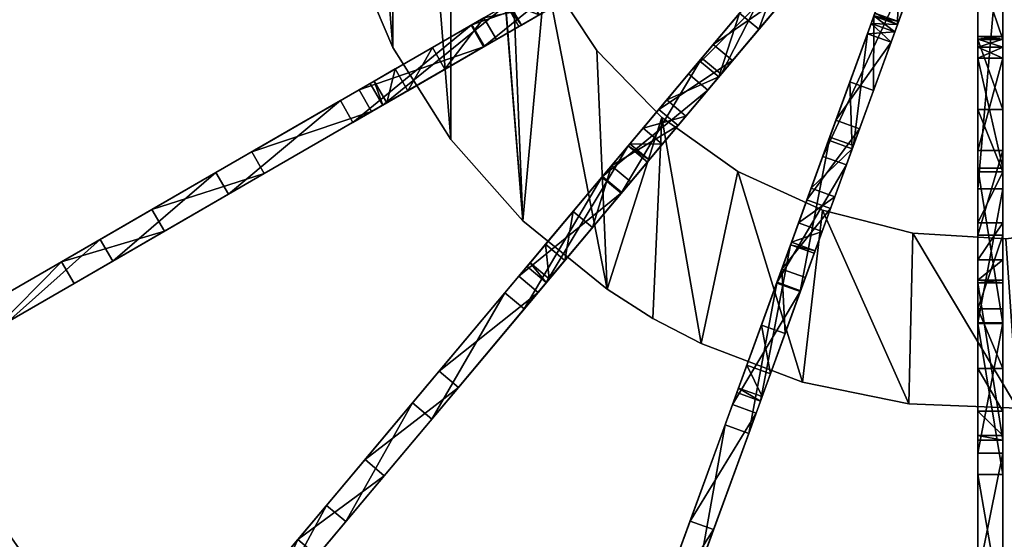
# Model space of a CAD drawing. Header units: millimetres. Extents: x 0 to 474, y 0 to 475.
# Tile 3 of 27: x 82 to 239, y 110 to 193. Entities that reach past the tile are written whole.
import ezdxf

# ---------------------------------------------------------------- set-up
doc = ezdxf.new("R2010")
doc.units = ezdxf.units.MM
doc.header["$LTSCALE"] = 25.4
doc.layers.get('0').update_dxf_attribs({"true_color": 0xff5454})

# ---------------------------------------------------------------- blocks, each defined once
blk = doc.blocks.new('Grupuj#24')
at = {"color": 45, "true_color": 0xa78166}
mesh = blk.add_polyface(dxfattribs=at)
corners = [(0, 211.79, 252.01), (4, 211.79, 197.96), (0, 211.79, 197.96), (4, 211.79, 252.01)]
mesh.append_faces([[corners[k] for k in face] for face in [(0, 1, 2), (1, 0, 3)]], dxfattribs={"vtx0": -1, "color": 45})
mesh = blk.add_polyface(dxfattribs=at)
corners = [(4, 211.79, 197.96), (0, 165.7, 194.97), (0, 211.79, 197.96), (4, 165.7, 194.97)]
mesh.append_faces([[corners[k] for k in face] for face in [(0, 1, 2), (1, 0, 3)]], dxfattribs={"vtx0": -1, "color": 45})
mesh = blk.add_polyface(dxfattribs=at)
corners = [(4, 201.21, 252.01), (0, 211.79, 252.01), (0, 201.21, 252.01), (4, 211.79, 252.01)]
mesh.append_faces([[corners[k] for k in face] for face in [(0, 1, 2), (1, 0, 3)]], dxfattribs={"vtx0": -1, "color": 45})
at = {"color": 33, "true_color": 0xbba381}
mesh = blk.add_polyface(dxfattribs=at)
corners = [(0, 150.72, 309.64), (0, 125.66, 304.57), (0, 125.66, 309.64), (0, 126.41, 289.34), (0, 130.27, 274.59), (0, 137.1, 260.96), (0, 146.59, 249.02), (0, 150.72, 304.57), (0, 151.16, 292.83), (0, 158.33, 239.3), (0, 154.41, 281.55), (0, 160.28, 271.37), (0, 171.83, 232.21), (0, 168.42, 262.9), (0, 178.35, 256.63), (0, 186.5, 228.05), (0, 189.49, 252.93), (0, 188.25, 227.58), (0, 189.53, 226.3), (0, 201.21, 252.01), (0, 190, 224.56), (0, 14.19, 109.84), (0, 21.23, 58.47), (0, 20.11, 36.95), (0, 25.47, 132.13), (0, 25.31, 79.61), (0, 32.28, 100), (0, 39.71, 152.65), (0, 41.99, 119.23), (0, 56.65, 171.01), (0, 54.26, 136.93), (0, 68.85, 152.77), (0, 75.96, 186.86), (0, 85.49, 166.45), (0, 97.26, 199.9), (0, 103.86, 177.69), (0, 120.17, 209.87), (0, 123.61, 186.3), (0, 144.22, 216.59), (0, 144.36, 192.1), (0, 168.98, 219.92), (0, 165.7, 194.97), (0, 211.79, 197.96), (0, 186.5, 221.06), (0, 188.25, 221.53), (0, 189.53, 222.81), (0, 211.79, 252.01), (0, 1.33, 61.69), (0, 0), (0, 0, 36.75), (0, 20.11), (0, 6.09, 86.21)]
mesh.append_faces([[corners[k] for k in face] for face in [(0, 1, 2), (42, 19, 46), (47, 48, 49)]], dxfattribs={"vtx0": -1, "color": 33})
mesh.append_faces([[corners[k] for k in face] for face in [(1, 0, 3), (3, 0, 4), (4, 0, 5), (5, 0, 6), (6, 8, 9), (9, 11, 12), (12, 14, 15), (15, 16, 17), (17, 16, 18), (18, 19, 20), (22, 24, 25), (25, 24, 26), (26, 27, 28), (28, 29, 30), (30, 29, 31), (31, 32, 33), (33, 34, 35), (35, 36, 37), (37, 38, 39), (39, 40, 41), (41, 40, 42), (48, 47, 50), (50, 21, 23)]], dxfattribs={"vtx0": -1, "vtx1": -1, "color": 33})
mesh.append_faces([[corners[k] for k in face] for face in [(42, 20, 19)]], dxfattribs={"vtx0": -1, "vtx1": -1, "vtx2": -1, "color": 33})
mesh.append_faces([[corners[k] for k in face] for face in [(6, 0, 7), (6, 7, 8), (9, 8, 10), (9, 10, 11), (12, 11, 13), (12, 13, 14), (15, 14, 16), (18, 16, 19), (21, 22, 23), (22, 21, 24), (26, 24, 27), (28, 27, 29), (31, 29, 32), (33, 32, 34), (35, 34, 36), (37, 36, 38), (39, 38, 40), (42, 40, 43), (42, 43, 44), (42, 44, 45), (42, 45, 20), (50, 47, 51), (50, 51, 21)]], dxfattribs={"vtx0": -1, "vtx2": -1, "color": 33})
mesh = blk.add_polyface(dxfattribs=at)
corners = [(4, 20.11), (4, 0, 36.75), (4, 0), (4, 1.33, 61.69), (4, 6.09, 86.21), (4, 14.19, 109.84), (4, 20.11, 36.95), (4, 21.23, 58.47), (4, 25.47, 132.13), (4, 25.31, 79.61), (4, 32.28, 100), (4, 39.71, 152.65), (4, 41.99, 119.23), (4, 56.65, 171.01), (4, 54.26, 136.93), (4, 68.85, 152.77), (4, 75.96, 186.86), (4, 85.49, 166.45), (4, 97.26, 199.9), (4, 103.86, 177.69), (4, 120.17, 209.87), (4, 123.61, 186.3), (4, 144.22, 216.59), (4, 144.36, 192.1), (4, 168.98, 219.92), (4, 165.7, 194.97), (4, 211.79, 197.96), (4, 186.5, 221.06), (4, 188.25, 221.53), (4, 189.53, 222.81), (4, 190, 224.56), (4, 201.21, 252.01), (4, 211.79, 252.01), (4, 146.59, 249.02), (4, 151.16, 292.83), (4, 150.72, 304.57), (4, 158.33, 239.3), (4, 154.41, 281.55), (4, 160.28, 271.37), (4, 171.83, 232.21), (4, 168.42, 262.9), (4, 178.35, 256.63), (4, 186.5, 228.05), (4, 189.49, 252.93), (4, 188.25, 227.58), (4, 189.53, 226.3), (4, 126.41, 289.34), (4, 125.66, 309.64), (4, 125.66, 304.57), (4, 150.72, 309.64), (4, 130.27, 274.59), (4, 137.1, 260.96)]
mesh.append_faces([[corners[k] for k in face] for face in [(0, 1, 2), (31, 26, 32), (46, 47, 48)]], dxfattribs={"vtx0": -1, "color": 33})
mesh.append_faces([[corners[k] for k in face] for face in [(1, 0, 3), (3, 0, 4), (4, 0, 5), (5, 7, 8), (8, 10, 11), (11, 12, 13), (13, 15, 16), (16, 17, 18), (18, 19, 20), (20, 21, 22), (22, 23, 24), (24, 26, 27), (27, 26, 28), (28, 26, 29), (29, 26, 30), (34, 36, 37), (37, 36, 38), (38, 39, 40), (40, 39, 41), (41, 42, 43), (43, 45, 31), (47, 46, 49), (49, 33, 35)]], dxfattribs={"vtx0": -1, "vtx1": -1, "color": 33})
mesh.append_faces([[corners[k] for k in face] for face in [(30, 26, 31)]], dxfattribs={"vtx0": -1, "vtx1": -1, "vtx2": -1, "color": 33})
mesh.append_faces([[corners[k] for k in face] for face in [(5, 0, 6), (5, 6, 7), (8, 7, 9), (8, 9, 10), (11, 10, 12), (13, 12, 14), (13, 14, 15), (16, 15, 17), (18, 17, 19), (20, 19, 21), (22, 21, 23), (24, 23, 25), (24, 25, 26), (33, 34, 35), (34, 33, 36), (38, 36, 39), (41, 39, 42), (43, 42, 44), (43, 44, 45), (31, 45, 30), (49, 46, 50), (49, 50, 51), (49, 51, 33)]], dxfattribs={"vtx0": -1, "vtx2": -1, "color": 33})
at = {"color": 45, "true_color": 0xa78166}
mesh = blk.add_polyface(dxfattribs=at)
corners = [(4, 189.49, 252.93), (0, 201.21, 252.01), (0, 189.49, 252.93), (4, 201.21, 252.01)]
mesh.append_faces([[corners[k] for k in face] for face in [(0, 1, 2), (1, 0, 3)]], dxfattribs={"vtx0": -1, "color": 45})
mesh = blk.add_polyface(dxfattribs=at)
corners = [(4, 190, 224.56), (0, 189.53, 222.81), (4, 189.53, 222.81), (0, 190, 224.56)]
mesh.append_faces([[corners[k] for k in face] for face in [(0, 1, 2), (1, 0, 3)]], dxfattribs={"vtx0": -1, "color": 45})
mesh = blk.add_polyface(dxfattribs=at)
corners = [(4, 189.53, 226.3), (0, 190, 224.56), (4, 190, 224.56), (0, 189.53, 226.3)]
mesh.append_faces([[corners[k] for k in face] for face in [(0, 1, 2), (1, 0, 3)]], dxfattribs={"vtx0": -1, "color": 45})
mesh = blk.add_polyface(dxfattribs=at)
corners = [(4, 189.53, 222.81), (0, 188.25, 221.53), (4, 188.25, 221.53), (0, 189.53, 222.81)]
mesh.append_faces([[corners[k] for k in face] for face in [(0, 1, 2), (1, 0, 3)]], dxfattribs={"vtx0": -1, "color": 45})
mesh = blk.add_polyface(dxfattribs=at)
corners = [(4, 188.25, 227.58), (0, 189.53, 226.3), (4, 189.53, 226.3), (0, 188.25, 227.58)]
mesh.append_faces([[corners[k] for k in face] for face in [(0, 1, 2), (1, 0, 3)]], dxfattribs={"vtx0": -1, "color": 45})
mesh = blk.add_polyface(dxfattribs=at)
corners = [(4, 178.35, 256.63), (0, 189.49, 252.93), (0, 178.35, 256.63), (4, 189.49, 252.93)]
mesh.append_faces([[corners[k] for k in face] for face in [(0, 1, 2), (1, 0, 3)]], dxfattribs={"vtx0": -1, "color": 45})
mesh = blk.add_polyface(dxfattribs=at)
corners = [(4, 188.25, 227.58), (0, 186.5, 228.05), (0, 188.25, 227.58), (4, 186.5, 228.05)]
mesh.append_faces([[corners[k] for k in face] for face in [(0, 1, 2), (1, 0, 3)]], dxfattribs={"vtx0": -1, "color": 45})
mesh = blk.add_polyface(dxfattribs=at)
corners = [(4, 186.5, 221.06), (0, 188.25, 221.53), (0, 186.5, 221.06), (4, 188.25, 221.53)]
mesh.append_faces([[corners[k] for k in face] for face in [(0, 1, 2), (1, 0, 3)]], dxfattribs={"vtx0": -1, "color": 45})
mesh = blk.add_polyface(dxfattribs=at)
corners = [(4, 186.5, 228.05), (0, 171.83, 232.21), (0, 186.5, 228.05), (4, 171.83, 232.21)]
mesh.append_faces([[corners[k] for k in face] for face in [(0, 1, 2), (1, 0, 3)]], dxfattribs={"vtx0": -1, "color": 45})
mesh = blk.add_polyface(dxfattribs=at)
corners = [(4, 168.98, 219.92), (0, 186.5, 221.06), (0, 168.98, 219.92), (4, 186.5, 221.06)]
mesh.append_faces([[corners[k] for k in face] for face in [(0, 1, 2), (1, 0, 3)]], dxfattribs={"vtx0": -1, "color": 45})
mesh = blk.add_polyface(dxfattribs=at)
corners = [(4, 168.42, 262.9), (0, 178.35, 256.63), (0, 168.42, 262.9), (4, 178.35, 256.63)]
mesh.append_faces([[corners[k] for k in face] for face in [(0, 1, 2), (1, 0, 3)]], dxfattribs={"vtx0": -1, "color": 45})
mesh = blk.add_polyface(dxfattribs=at)
corners = [(4, 171.83, 232.21), (0, 158.33, 239.3), (0, 171.83, 232.21), (4, 158.33, 239.3)]
mesh.append_faces([[corners[k] for k in face] for face in [(0, 1, 2), (1, 0, 3)]], dxfattribs={"vtx0": -1, "color": 45})
mesh = blk.add_polyface(dxfattribs=at)
corners = [(4, 144.22, 216.59), (0, 168.98, 219.92), (0, 144.22, 216.59), (4, 168.98, 219.92)]
mesh.append_faces([[corners[k] for k in face] for face in [(0, 1, 2), (1, 0, 3)]], dxfattribs={"vtx0": -1, "color": 45})
mesh = blk.add_polyface(dxfattribs=at)
corners = [(0, 160.28, 271.37), (4, 168.42, 262.9), (0, 168.42, 262.9), (4, 160.28, 271.37)]
mesh.append_faces([[corners[k] for k in face] for face in [(0, 1, 2), (1, 0, 3)]], dxfattribs={"vtx0": -1, "color": 45})
mesh = blk.add_polyface(dxfattribs=at)
corners = [(4, 165.7, 194.97), (0, 144.36, 192.1), (0, 165.7, 194.97), (4, 144.36, 192.1)]
mesh.append_faces([[corners[k] for k in face] for face in [(0, 1, 2), (1, 0, 3)]], dxfattribs={"vtx0": -1, "color": 45})
mesh = blk.add_polyface(dxfattribs=at)
corners = [(0, 154.41, 281.55), (4, 160.28, 271.37), (0, 160.28, 271.37), (4, 154.41, 281.55)]
mesh.append_faces([[corners[k] for k in face] for face in [(0, 1, 2), (1, 0, 3)]], dxfattribs={"vtx0": -1, "color": 45})
mesh = blk.add_polyface(dxfattribs=at)
corners = [(4, 158.33, 239.3), (0, 146.59, 249.02), (0, 158.33, 239.3), (4, 146.59, 249.02)]
mesh.append_faces([[corners[k] for k in face] for face in [(0, 1, 2), (1, 0, 3)]], dxfattribs={"vtx0": -1, "color": 45})
mesh = blk.add_polyface(dxfattribs=at)
corners = [(0, 151.16, 292.83), (4, 154.41, 281.55), (0, 154.41, 281.55), (4, 151.16, 292.83)]
mesh.append_faces([[corners[k] for k in face] for face in [(0, 1, 2), (1, 0, 3)]], dxfattribs={"vtx0": -1, "color": 45})
mesh = blk.add_polyface(dxfattribs=at)
corners = [(0, 150.72, 304.57), (4, 151.16, 292.83), (0, 151.16, 292.83), (4, 150.72, 304.57)]
mesh.append_faces([[corners[k] for k in face] for face in [(0, 1, 2), (1, 0, 3)]], dxfattribs={"vtx0": -1, "color": 45})
mesh = blk.add_polyface(dxfattribs=at)
corners = [(0, 150.72, 309.64), (4, 150.72, 304.57), (0, 150.72, 304.57), (4, 150.72, 309.64)]
mesh.append_faces([[corners[k] for k in face] for face in [(0, 1, 2), (1, 0, 3)]], dxfattribs={"vtx0": -1, "color": 45})
mesh = blk.add_polyface(dxfattribs=at)
corners = [(4, 125.66, 309.64), (0, 150.72, 309.64), (0, 125.66, 309.64), (4, 150.72, 309.64)]
mesh.append_faces([[corners[k] for k in face] for face in [(0, 1, 2), (1, 0, 3)]], dxfattribs={"vtx0": -1, "color": 45})
mesh = blk.add_polyface(dxfattribs=at)
corners = [(4, 137.1, 260.96), (0, 146.59, 249.02), (4, 146.59, 249.02), (0, 137.1, 260.96)]
mesh.append_faces([[corners[k] for k in face] for face in [(0, 1, 2), (1, 0, 3)]], dxfattribs={"vtx0": -1, "color": 45})
mesh = blk.add_polyface(dxfattribs=at)
corners = [(4, 144.36, 192.1), (0, 123.61, 186.3), (0, 144.36, 192.1), (4, 123.61, 186.3)]
mesh.append_faces([[corners[k] for k in face] for face in [(0, 1, 2), (1, 0, 3)]], dxfattribs={"vtx0": -1, "color": 45})
mesh = blk.add_polyface(dxfattribs=at)
corners = [(4, 120.17, 209.87), (0, 144.22, 216.59), (0, 120.17, 209.87), (4, 144.22, 216.59)]
mesh.append_faces([[corners[k] for k in face] for face in [(0, 1, 2), (1, 0, 3)]], dxfattribs={"vtx0": -1, "color": 45})
mesh = blk.add_polyface(dxfattribs=at)
corners = [(4, 130.27, 274.59), (0, 137.1, 260.96), (4, 137.1, 260.96), (0, 130.27, 274.59)]
mesh.append_faces([[corners[k] for k in face] for face in [(0, 1, 2), (1, 0, 3)]], dxfattribs={"vtx0": -1, "color": 45})
mesh = blk.add_polyface(dxfattribs=at)
corners = [(4, 126.41, 289.34), (0, 130.27, 274.59), (4, 130.27, 274.59), (0, 126.41, 289.34)]
mesh.append_faces([[corners[k] for k in face] for face in [(0, 1, 2), (1, 0, 3)]], dxfattribs={"vtx0": -1, "color": 45})
mesh = blk.add_polyface(dxfattribs=at)
corners = [(4, 125.66, 304.57), (0, 126.41, 289.34), (4, 126.41, 289.34), (0, 125.66, 304.57)]
mesh.append_faces([[corners[k] for k in face] for face in [(0, 1, 2), (1, 0, 3)]], dxfattribs={"vtx0": -1, "color": 45})
mesh = blk.add_polyface(dxfattribs=at)
corners = [(4, 125.66, 309.64), (0, 125.66, 304.57), (4, 125.66, 304.57), (0, 125.66, 309.64)]
mesh.append_faces([[corners[k] for k in face] for face in [(0, 1, 2), (1, 0, 3)]], dxfattribs={"vtx0": -1, "color": 45})
mesh = blk.add_polyface(dxfattribs=at)
corners = [(4, 123.61, 186.3), (0, 103.86, 177.69), (0, 123.61, 186.3), (4, 103.86, 177.69)]
mesh.append_faces([[corners[k] for k in face] for face in [(0, 1, 2), (1, 0, 3)]], dxfattribs={"vtx0": -1, "color": 45})
mesh = blk.add_polyface(dxfattribs=at)
corners = [(4, 97.26, 199.9), (0, 120.17, 209.87), (0, 97.26, 199.9), (4, 120.17, 209.87)]
mesh.append_faces([[corners[k] for k in face] for face in [(0, 1, 2), (1, 0, 3)]], dxfattribs={"vtx0": -1, "color": 45})
mesh = blk.add_polyface(dxfattribs=at)
corners = [(4, 103.86, 177.69), (0, 85.49, 166.45), (0, 103.86, 177.69), (4, 85.49, 166.45)]
mesh.append_faces([[corners[k] for k in face] for face in [(0, 1, 2), (1, 0, 3)]], dxfattribs={"vtx0": -1, "color": 45})
mesh = blk.add_polyface(dxfattribs=at)
corners = [(4, 75.96, 186.86), (0, 97.26, 199.9), (0, 75.96, 186.86), (4, 97.26, 199.9)]
mesh.append_faces([[corners[k] for k in face] for face in [(0, 1, 2), (1, 0, 3)]], dxfattribs={"vtx0": -1, "color": 45})
mesh = blk.add_polyface(dxfattribs=at)
corners = [(4, 85.49, 166.45), (0, 68.85, 152.77), (0, 85.49, 166.45), (4, 68.85, 152.77)]
mesh.append_faces([[corners[k] for k in face] for face in [(0, 1, 2), (1, 0, 3)]], dxfattribs={"vtx0": -1, "color": 45})
mesh = blk.add_polyface(dxfattribs=at)
corners = [(4, 56.65, 171.01), (0, 75.96, 186.86), (0, 56.65, 171.01), (4, 75.96, 186.86)]
mesh.append_faces([[corners[k] for k in face] for face in [(0, 1, 2), (1, 0, 3)]], dxfattribs={"vtx0": -1, "color": 45})
mesh = blk.add_polyface(dxfattribs=at)
corners = [(0, 68.85, 152.77), (4, 54.26, 136.93), (0, 54.26, 136.93), (4, 68.85, 152.77)]
mesh.append_faces([[corners[k] for k in face] for face in [(0, 1, 2), (1, 0, 3)]], dxfattribs={"vtx0": -1, "color": 45})
mesh = blk.add_polyface(dxfattribs=at)
corners = [(4, 56.65, 171.01), (0, 39.71, 152.65), (4, 39.71, 152.65), (0, 56.65, 171.01)]
mesh.append_faces([[corners[k] for k in face] for face in [(0, 1, 2), (1, 0, 3)]], dxfattribs={"vtx0": -1, "color": 45})
mesh = blk.add_polyface(dxfattribs=at)
corners = [(0, 54.26, 136.93), (4, 41.99, 119.23), (0, 41.99, 119.23), (4, 54.26, 136.93)]
mesh.append_faces([[corners[k] for k in face] for face in [(0, 1, 2), (1, 0, 3)]], dxfattribs={"vtx0": -1, "color": 45})
mesh = blk.add_polyface(dxfattribs=at)
corners = [(0, 41.99, 119.23), (4, 32.28, 100), (0, 32.28, 100), (4, 41.99, 119.23)]
mesh.append_faces([[corners[k] for k in face] for face in [(0, 1, 2), (1, 0, 3)]], dxfattribs={"vtx0": -1, "color": 45})
mesh = blk.add_polyface(dxfattribs=at)
corners = [(4, 39.71, 152.65), (0, 25.47, 132.13), (4, 25.47, 132.13), (0, 39.71, 152.65)]
mesh.append_faces([[corners[k] for k in face] for face in [(0, 1, 2), (1, 0, 3)]], dxfattribs={"vtx0": -1, "color": 45})
mesh = blk.add_polyface(dxfattribs=at)
corners = [(0, 32.28, 100), (4, 25.31, 79.61), (0, 25.31, 79.61), (4, 32.28, 100)]
mesh.append_faces([[corners[k] for k in face] for face in [(0, 1, 2), (1, 0, 3)]], dxfattribs={"vtx0": -1, "color": 45})
mesh = blk.add_polyface(dxfattribs=at)
corners = [(4, 25.47, 132.13), (0, 14.19, 109.84), (4, 14.19, 109.84), (0, 25.47, 132.13)]
mesh.append_faces([[corners[k] for k in face] for face in [(0, 1, 2), (1, 0, 3)]], dxfattribs={"vtx0": -1, "color": 45})
mesh = blk.add_polyface(dxfattribs=at)
corners = [(0, 25.31, 79.61), (4, 21.23, 58.47), (0, 21.23, 58.47), (4, 25.31, 79.61)]
mesh.append_faces([[corners[k] for k in face] for face in [(0, 1, 2), (1, 0, 3)]], dxfattribs={"vtx0": -1, "color": 45})
mesh = blk.add_polyface(dxfattribs=at)
corners = [(0, 21.23, 58.47), (4, 20.11, 36.95), (0, 20.11, 36.95), (4, 21.23, 58.47)]
mesh.append_faces([[corners[k] for k in face] for face in [(0, 1, 2), (1, 0, 3)]], dxfattribs={"vtx0": -1, "color": 45})
mesh = blk.add_polyface(dxfattribs=at)
corners = [(0, 20.11, 36.95), (4, 20.11), (0, 20.11), (4, 20.11, 36.95)]
mesh.append_faces([[corners[k] for k in face] for face in [(0, 1, 2), (1, 0, 3)]], dxfattribs={"vtx0": -1, "color": 45})
mesh = blk.add_polyface(dxfattribs=at)
corners = [(4, 20.11), (0, 0), (0, 20.11), (4, 0)]
mesh.append_faces([[corners[k] for k in face] for face in [(0, 1, 2), (1, 0, 3)]], dxfattribs={"vtx0": -1, "color": 45})
mesh = blk.add_polyface(dxfattribs=at)
corners = [(4, 14.19, 109.84), (0, 6.09, 86.21), (4, 6.09, 86.21), (0, 14.19, 109.84)]
mesh.append_faces([[corners[k] for k in face] for face in [(0, 1, 2), (1, 0, 3)]], dxfattribs={"vtx0": -1, "color": 45})
mesh = blk.add_polyface(dxfattribs=at)
corners = [(4, 6.09, 86.21), (0, 1.33, 61.69), (4, 1.33, 61.69), (0, 6.09, 86.21)]
mesh.append_faces([[corners[k] for k in face] for face in [(0, 1, 2), (1, 0, 3)]], dxfattribs={"vtx0": -1, "color": 45})
mesh = blk.add_polyface(dxfattribs=at)
corners = [(4, 1.33, 61.69), (0, 0, 36.75), (4, 0, 36.75), (0, 1.33, 61.69)]
mesh.append_faces([[corners[k] for k in face] for face in [(0, 1, 2), (1, 0, 3)]], dxfattribs={"vtx0": -1, "color": 45})
mesh = blk.add_polyface(dxfattribs=at)
corners = [(4, 0, 36.75), (0, 0), (4, 0), (0, 0, 36.75)]
mesh.append_faces([[corners[k] for k in face] for face in [(0, 1, 2), (1, 0, 3)]], dxfattribs={"vtx0": -1, "color": 45})
blk = doc.blocks.new('KYMI-C-10575-10572.STL')
at = {"color": 0}
for p, rotation in [((-205.59, -118.49, 14.43), 300.0000000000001), ((-152.55, -181.08, 14.43), 320), ((-81.32, -222.99, 14.43), 340)]:
    blk.add_blockref('Grupuj#24', p, dxfattribs=dict(at, rotation=rotation))
blk.add_blockref('Grupuj#24', (0.04, -238.16, 14.43), dxfattribs=at)
at = {"color": 33, "true_color": 0xbba381}
mesh = blk.add_polyface(dxfattribs=at)
corners = [(-233.59, 25.41, 20.36), (-229.51, -50.52, 20.36), (-234.62, -12.72, 20.36), (-226.47, 62.88, 20.36), (-218.41, -87.01, 20.36), (-213.42, 98.72, 20.36), (-201.6, -121.24, 20.36), (-199.96, 0, 20.36), (-194.8, 132, 20.36), (-196.89, 35.08, 20.36), (-187.78, 69.09, 20.36), (-171.07, 161.87, 20.36), (-172.9, 101, 20.36), (-152.7, 129.84, 20.36), (-142.86, 187.54, 20.36), (-127.8, 154.74, 20.36), (-110.9, 208.36, 20.36), (-98.96, 174.94, 20.36), (-76.02, 223.78, 20.36), (-67.05, 189.82, 20.36), (-39.11, 233.4, 20.36), (-33.03, 198.93, 20.36), (-1.14, 236.98, 20.36), (2.04, 202, 20.36), (36.92, 234.42, 20.36), (37.12, 198.93, 20.36), (74.07, 225.79, 20.36), (71.13, 189.82, 20.36), (103.04, 174.94, 20.36), (109.35, 211.31, 20.36), (131.89, 154.74, 20.36), (141.86, 191.36, 20.36), (156.78, 129.84, 20.36), (170.75, 166.46, 20.36), (176.98, 101, 20.36), (195.26, 137.24, 20.36), (191.86, 69.09, 20.36), (200.97, 35.08, 20.36), (214.78, 104.47, 20.36), (204.04, 0, 20.36), (208.86, -115.73, 20.36), (224.75, -81.06, 20.36), (228.78, 68.99, 20.36), (234.87, -44.28, 20.36), (236.91, 31.72, 20.36), (238.96, -6.36, 20.36), (-196.89, -35.08, 20.36), (-179.51, -152.34, 20.36), (-187.78, -69.09, 20.36), (-172.9, -101, 20.36), (-152.72, -179.49, 20.36), (-152.7, -129.84, 20.36), (-121.93, -201.99, 20.36), (-127.8, -154.74, 20.36), (-98.96, -174.94, 20.36), (-87.92, -219.26, 20.36), (-67.05, -189.82, 20.36), (-51.58, -230.85, 20.36), (-33.03, -198.93, 20.36), (-13.86, -236.47, 20.36), (2.04, -202, 20.36), (24.28, -235.95, 20.36), (37.12, -198.93, 20.36), (43.2, -233.4, 20.36), (71.13, -189.82, 20.36), (61.84, -229.33, 20.36), (97.86, -216.77, 20.36), (103.04, -174.94, 20.36), (131.39, -198.59, 20.36), (131.89, -154.74, 20.36), (161.57, -175.27, 20.36), (156.78, -129.84, 20.36), (176.98, -101, 20.36), (187.62, -147.41, 20.36), (191.86, -69.09, 20.36), (200.97, -35.08, 20.36)]
mesh.append_faces([[corners[k] for k in face] for face in [(0, 1, 2), (43, 44, 45)]], dxfattribs={"vtx0": -1, "color": 33})
mesh.append_faces([[corners[k] for k in face] for face in [(1, 3, 4), (4, 5, 6), (7, 8, 9), (9, 8, 10), (10, 11, 12), (12, 11, 13), (13, 14, 15), (15, 16, 17), (17, 18, 19), (19, 20, 21), (21, 22, 23), (23, 24, 25), (25, 26, 27), (27, 26, 28), (28, 29, 30), (30, 31, 32), (32, 33, 34), (34, 35, 36), (36, 35, 37), (37, 38, 39), (40, 38, 41), (41, 42, 43), (6, 46, 47), (46, 6, 7), (47, 49, 50), (50, 51, 52), (52, 54, 55), (55, 56, 57), (57, 58, 59), (59, 60, 61), (61, 62, 63), (63, 64, 65), (65, 64, 66), (66, 67, 68), (68, 69, 70), (70, 72, 73), (73, 74, 40)]], dxfattribs={"vtx0": -1, "vtx1": -1, "color": 33})
mesh.append_faces([[corners[k] for k in face] for face in [(6, 5, 7), (39, 38, 40)]], dxfattribs={"vtx0": -1, "vtx1": -1, "vtx2": -1, "color": 33})
mesh.append_faces([[corners[k] for k in face] for face in [(1, 0, 3), (4, 3, 5), (7, 5, 8), (10, 8, 11), (13, 11, 14), (15, 14, 16), (17, 16, 18), (19, 18, 20), (21, 20, 22), (23, 22, 24), (25, 24, 26), (28, 26, 29), (30, 29, 31), (32, 31, 33), (34, 33, 35), (37, 35, 38), (41, 38, 42), (43, 42, 44), (47, 46, 48), (47, 48, 49), (50, 49, 51), (52, 51, 53), (52, 53, 54), (55, 54, 56), (57, 56, 58), (59, 58, 60), (61, 60, 62), (63, 62, 64), (66, 64, 67), (68, 67, 69), (70, 69, 71), (70, 71, 72), (73, 72, 74), (40, 74, 75), (40, 75, 39)]], dxfattribs={"vtx0": -1, "vtx2": -1, "color": 33})
mesh = blk.add_polyface(dxfattribs=at)
corners = [(-201.6, -121.24, 24.36), (-196.89, -35.08, 24.36), (-199.96, 0, 24.36), (-179.51, -152.34, 24.36), (-187.78, -69.09, 24.36), (-172.9, -101, 24.36), (-152.72, -179.49, 24.36), (-152.7, -129.84, 24.36), (-121.93, -201.99, 24.36), (-127.8, -154.74, 24.36), (-98.96, -174.94, 24.36), (-87.92, -219.26, 24.36), (-67.05, -189.82, 24.36), (-51.58, -230.85, 24.36), (-33.03, -198.93, 24.36), (-13.86, -236.47, 24.36), (2.04, -202, 24.36), (24.28, -235.95, 24.36), (37.12, -198.93, 24.36), (43.2, -233.4, 24.36), (71.13, -189.82, 24.36), (61.84, -229.33, 24.36), (97.86, -216.77, 24.36), (103.04, -174.94, 24.36), (131.39, -198.59, 24.36), (131.89, -154.74, 24.36), (161.57, -175.27, 24.36), (156.78, -129.84, 24.36), (176.98, -101, 24.36), (187.62, -147.41, 24.36), (191.86, -69.09, 24.36), (208.86, -115.73, 24.36), (200.97, -35.08, 24.36), (204.04, 0, 24.36), (-229.51, -50.52, 24.36), (-233.59, 25.41, 24.36), (-234.62, -12.72, 24.36), (-226.47, 62.88, 24.36), (-218.41, -87.01, 24.36), (-213.42, 98.72, 24.36), (-194.8, 132, 24.36), (-196.89, 35.08, 24.36), (-187.78, 69.09, 24.36), (-171.07, 161.87, 24.36), (-172.9, 101, 24.36), (-152.7, 129.84, 24.36), (-142.86, 187.54, 24.36), (-127.8, 154.74, 24.36), (-110.9, 208.36, 24.36), (-98.96, 174.94, 24.36), (-76.02, 223.78, 24.36), (-67.05, 189.82, 24.36), (-39.11, 233.4, 24.36), (-33.03, 198.93, 24.36), (-1.14, 236.98, 24.36), (2.04, 202, 24.36), (36.92, 234.42, 24.36), (37.12, 198.93, 24.36), (74.07, 225.79, 24.36), (71.13, 189.82, 24.36), (103.04, 174.94, 24.36), (109.35, 211.31, 24.36), (131.89, 154.74, 24.36), (141.86, 191.36, 24.36), (156.78, 129.84, 24.36), (170.75, 166.46, 24.36), (176.98, 101, 24.36), (195.26, 137.24, 24.36), (191.86, 69.09, 24.36), (200.97, 35.08, 24.36), (214.78, 104.47, 24.36), (224.75, -81.06, 24.36), (228.78, 68.99, 24.36), (234.87, -44.28, 24.36), (236.91, 31.72, 24.36), (238.96, -6.36, 24.36)]
mesh.append_faces([[corners[k] for k in face] for face in [(34, 35, 36), (74, 73, 75)]], dxfattribs={"vtx0": -1, "color": 33})
mesh.append_faces([[corners[k] for k in face] for face in [(1, 3, 4), (4, 3, 5), (5, 6, 7), (7, 8, 9), (9, 8, 10), (10, 11, 12), (12, 13, 14), (14, 15, 16), (16, 17, 18), (18, 19, 20), (20, 22, 23), (23, 24, 25), (25, 26, 27), (27, 26, 28), (28, 29, 30), (30, 31, 32), (32, 31, 33), (35, 34, 37), (37, 38, 39), (39, 2, 40), (40, 42, 43), (43, 45, 46), (46, 47, 48), (48, 49, 50), (50, 51, 52), (52, 53, 54), (54, 55, 56), (56, 57, 58), (58, 60, 61), (61, 62, 63), (63, 64, 65), (65, 66, 67), (67, 69, 70), (70, 71, 72), (72, 73, 74)]], dxfattribs={"vtx0": -1, "vtx1": -1, "color": 33})
mesh.append_faces([[corners[k] for k in face] for face in [(39, 0, 2), (70, 33, 31)]], dxfattribs={"vtx0": -1, "vtx1": -1, "vtx2": -1, "color": 33})
mesh.append_faces([[corners[k] for k in face] for face in [(0, 1, 2), (1, 0, 3), (5, 3, 6), (7, 6, 8), (10, 8, 11), (12, 11, 13), (14, 13, 15), (16, 15, 17), (18, 17, 19), (20, 19, 21), (20, 21, 22), (23, 22, 24), (25, 24, 26), (28, 26, 29), (30, 29, 31), (37, 34, 38), (39, 38, 0), (40, 2, 41), (40, 41, 42), (43, 42, 44), (43, 44, 45), (46, 45, 47), (48, 47, 49), (50, 49, 51), (52, 51, 53), (54, 53, 55), (56, 55, 57), (58, 57, 59), (58, 59, 60), (61, 60, 62), (63, 62, 64), (65, 64, 66), (67, 66, 68), (67, 68, 69), (70, 69, 33), (70, 31, 71), (72, 71, 73)]], dxfattribs={"vtx0": -1, "vtx2": -1, "color": 33})
mesh = blk.add_polyface(dxfattribs=at)
corners = [(-104.07, -17.24, 319.36), (-104.07, 17.24, 319.36), (-105.46, 0, 319.36), (-99.93, -34.04, 319.36), (-99.93, 34.04, 319.36), (-93.14, -49.96, 319.36), (-93.14, 49.96, 319.36), (-83.9, -64.58, 319.36), (-83.9, 64.58, 319.36), (-72.43, -77.53, 319.36), (-77.8, -9.89, 319.36), (-78.26, 4.95, 319.36), (-74.63, -24.39, 319.36), (-68.84, -38.06, 319.36), (-59.03, -88.47, 319.36), (-60.64, -50.44, 319.36), (-50.3, -61.1, 319.36), (-51.71, -93.1, 319.36), (-44.04, -97.12, 319.36), (-38.18, -69.67, 319.36), (-27.87, -103.26, 319.36), (-24.7, -75.88, 319.36), (-10.92, -106.72, 319.36), (-10.3, -79.5, 319.36), (6.37, -107.41, 319.36), (4.52, -80.42, 319.36), (19.25, -78.59, 319.36), (23.54, -105.33, 319.36), (33.4, -74.09, 319.36), (40.16, -100.51, 319.36), (46.48, -67.07, 319.36), (55.79, -93.1, 319.36), (58.05, -57.76, 319.36), (70.03, -83.27, 319.36), (67.71, -46.48, 319.36), (75.13, -33.63, 319.36), (82.51, -71.29, 319.36), (80.07, -19.62, 319.36), (82.34, -4.95, 319.36), (82.51, 71.29, 319.36), (92.9, 57.46, 319.36), (92.9, -57.46, 319.36), (100.94, 42.14, 319.36), (100.94, -42.14, 319.36), (106.42, -25.73, 319.36), (106.42, 25.73, 319.36), (109.19, 8.65, 319.36), (109.19, -8.65, 319.36), (-72.43, 77.53, 319.36), (-75.98, 19.62, 319.36), (-71.05, 33.63, 319.36), (-59.03, 88.47, 319.36), (-63.62, 46.48, 319.36), (-53.96, 57.76, 319.36), (-44.04, 97.12, 319.36), (-42.4, 67.07, 319.36), (-27.87, 103.26, 319.36), (-29.32, 74.09, 319.36), (-15.17, 78.59, 319.36), (-10.92, 106.72, 319.36), (-0.44, 80.42, 319.36), (6.37, 107.41, 319.36), (14.38, 79.5, 319.36), (23.54, 105.33, 319.36), (28.78, 75.88, 319.36), (40.16, 100.51, 319.36), (42.27, 69.67, 319.36), (55.79, 93.1, 319.36), (54.39, 61.1, 319.36), (64.72, 50.44, 319.36), (70.03, 83.27, 319.36), (72.92, 38.06, 319.36), (78.71, 24.39, 319.36), (81.89, 9.89, 319.36)]
mesh.append_faces([[corners[k] for k in face] for face in [(0, 1, 2), (46, 44, 47)]], dxfattribs={"vtx0": -1, "color": 33})
mesh.append_faces([[corners[k] for k in face] for face in [(1, 3, 4), (4, 5, 6), (6, 7, 8), (10, 9, 12), (12, 9, 13), (13, 14, 15), (15, 14, 16), (16, 18, 19), (19, 20, 21), (21, 22, 23), (23, 24, 25), (25, 24, 26), (26, 27, 28), (28, 29, 30), (30, 31, 32), (32, 33, 34), (34, 33, 35), (35, 36, 37), (37, 36, 38), (39, 36, 40), (40, 41, 42), (42, 44, 45), (45, 44, 46), (48, 50, 51), (51, 53, 54), (54, 55, 56), (56, 58, 59), (59, 60, 61), (61, 62, 63), (63, 64, 65), (65, 66, 67), (67, 69, 70), (70, 71, 39)]], dxfattribs={"vtx0": -1, "vtx1": -1, "color": 33})
mesh.append_faces([[corners[k] for k in face] for face in [(8, 9, 10), (38, 36, 39)]], dxfattribs={"vtx0": -1, "vtx1": -1, "vtx2": -1, "color": 33})
mesh.append_faces([[corners[k] for k in face] for face in [(1, 0, 3), (4, 3, 5), (6, 5, 7), (8, 7, 9), (8, 10, 11), (13, 9, 14), (16, 14, 17), (16, 17, 18), (19, 18, 20), (21, 20, 22), (23, 22, 24), (26, 24, 27), (28, 27, 29), (30, 29, 31), (32, 31, 33), (35, 33, 36), (40, 36, 41), (42, 41, 43), (42, 43, 44), (11, 48, 8), (48, 11, 49), (48, 49, 50), (51, 50, 52), (51, 52, 53), (54, 53, 55), (56, 55, 57), (56, 57, 58), (59, 58, 60), (61, 60, 62), (63, 62, 64), (65, 64, 66), (67, 66, 68), (67, 68, 69), (70, 69, 71), (39, 71, 72), (39, 72, 73), (39, 73, 38)]], dxfattribs={"vtx0": -1, "vtx2": -1, "color": 33})
mesh = blk.add_polyface(dxfattribs=at)
corners = [(-72.43, 77.53, 315.36), (-78.26, 4.95, 315.36), (-83.9, 64.58, 315.36), (-75.98, 19.62, 315.36), (-71.05, 33.63, 315.36), (-59.03, 88.47, 315.36), (-63.62, 46.48, 315.36), (-53.96, 57.76, 315.36), (-44.04, 97.12, 315.36), (-42.4, 67.07, 315.36), (-27.87, 103.26, 315.36), (-29.32, 74.09, 315.36), (-15.17, 78.59, 315.36), (-10.92, 106.72, 315.36), (-0.44, 80.42, 315.36), (6.37, 107.41, 315.36), (14.38, 79.5, 315.36), (23.54, 105.33, 315.36), (28.78, 75.88, 315.36), (40.16, 100.51, 315.36), (42.27, 69.67, 315.36), (55.79, 93.1, 315.36), (54.39, 61.1, 315.36), (64.72, 50.44, 315.36), (70.03, 83.27, 315.36), (72.92, 38.06, 315.36), (82.51, 71.29, 315.36), (78.71, 24.39, 315.36), (81.89, 9.89, 315.36), (82.34, -4.95, 315.36), (-104.07, 17.24, 315.36), (-104.07, -17.24, 315.36), (-105.46, 0, 315.36), (-99.93, -34.04, 315.36), (-99.93, 34.04, 315.36), (-93.14, -49.96, 315.36), (-93.14, 49.96, 315.36), (-83.9, -64.58, 315.36), (-72.43, -77.53, 315.36), (-77.8, -9.89, 315.36), (-74.63, -24.39, 315.36), (-68.84, -38.06, 315.36), (-59.03, -88.47, 315.36), (-60.64, -50.44, 315.36), (-50.3, -61.1, 315.36), (-51.71, -93.1, 315.36), (-44.04, -97.12, 315.36), (-38.18, -69.67, 315.36), (-27.87, -103.26, 315.36), (-24.7, -75.88, 315.36), (-10.92, -106.72, 315.36), (-10.3, -79.5, 315.36), (6.37, -107.41, 315.36), (4.52, -80.42, 315.36), (19.25, -78.59, 315.36), (23.54, -105.33, 315.36), (33.4, -74.09, 315.36), (40.16, -100.51, 315.36), (46.48, -67.07, 315.36), (55.79, -93.1, 315.36), (58.05, -57.76, 315.36), (70.03, -83.27, 315.36), (67.71, -46.48, 315.36), (75.13, -33.63, 315.36), (82.51, -71.29, 315.36), (80.07, -19.62, 315.36), (92.9, 57.46, 315.36), (92.9, -57.46, 315.36), (100.94, 42.14, 315.36), (100.94, -42.14, 315.36), (106.42, -25.73, 315.36), (106.42, 25.73, 315.36), (109.19, 8.65, 315.36), (109.19, -8.65, 315.36)]
mesh.append_faces([[corners[k] for k in face] for face in [(30, 31, 32), (70, 72, 73)]], dxfattribs={"vtx0": -1, "color": 33})
mesh.append_faces([[corners[k] for k in face] for face in [(0, 1, 2), (1, 0, 3), (3, 0, 4), (4, 5, 6), (6, 5, 7), (7, 8, 9), (9, 10, 11), (11, 10, 12), (12, 13, 14), (14, 15, 16), (16, 17, 18), (18, 19, 20), (20, 21, 22), (22, 21, 23), (23, 24, 25), (25, 26, 27), (27, 26, 28), (28, 26, 29), (31, 30, 33), (33, 34, 35), (35, 36, 37), (37, 2, 38), (39, 2, 1), (38, 41, 42), (42, 44, 45), (45, 44, 46), (46, 47, 48), (48, 49, 50), (50, 51, 52), (52, 54, 55), (55, 56, 57), (57, 58, 59), (59, 60, 61), (61, 63, 64), (64, 66, 67), (67, 68, 69), (69, 68, 70)]], dxfattribs={"vtx0": -1, "vtx1": -1, "color": 33})
mesh.append_faces([[corners[k] for k in face] for face in [(38, 2, 39), (64, 29, 26)]], dxfattribs={"vtx0": -1, "vtx1": -1, "vtx2": -1, "color": 33})
mesh.append_faces([[corners[k] for k in face] for face in [(4, 0, 5), (7, 5, 8), (9, 8, 10), (12, 10, 13), (14, 13, 15), (16, 15, 17), (18, 17, 19), (20, 19, 21), (23, 21, 24), (25, 24, 26), (33, 30, 34), (35, 34, 36), (37, 36, 2), (38, 39, 40), (38, 40, 41), (42, 41, 43), (42, 43, 44), (46, 44, 47), (48, 47, 49), (50, 49, 51), (52, 51, 53), (52, 53, 54), (55, 54, 56), (57, 56, 58), (59, 58, 60), (61, 60, 62), (61, 62, 63), (64, 63, 65), (64, 65, 29), (64, 26, 66), (67, 66, 68), (70, 68, 71), (70, 71, 72)]], dxfattribs={"vtx0": -1, "vtx2": -1, "color": 33})
at = {"color": 45, "true_color": 0xa78166}
mesh = blk.add_polyface(dxfattribs=at)
corners = [(-99.93, -34.04, 319.36), (-93.14, -49.96, 315.36), (-93.14, -49.96, 319.36), (-99.93, -34.04, 315.36)]
mesh.append_faces([[corners[k] for k in face] for face in [(0, 1, 2), (1, 0, 3)]], dxfattribs={"vtx0": -1, "color": 45})
mesh = blk.add_polyface(dxfattribs=at)
corners = [(-68.84, -38.06, 315.36), (-60.64, -50.44, 319.36), (-60.64, -50.44, 315.36), (-68.84, -38.06, 319.36)]
mesh.append_faces([[corners[k] for k in face] for face in [(0, 1, 2), (1, 0, 3)]], dxfattribs={"vtx0": -1, "color": 45})
mesh = blk.add_polyface(dxfattribs=at)
corners = [(-93.14, -49.96, 319.36), (-83.9, -64.58, 315.36), (-83.9, -64.58, 319.36), (-93.14, -49.96, 315.36)]
mesh.append_faces([[corners[k] for k in face] for face in [(0, 1, 2), (1, 0, 3)]], dxfattribs={"vtx0": -1, "color": 45})
mesh = blk.add_polyface(dxfattribs=at)
corners = [(-60.64, -50.44, 315.36), (-50.3, -61.1, 319.36), (-50.3, -61.1, 315.36), (-60.64, -50.44, 319.36)]
mesh.append_faces([[corners[k] for k in face] for face in [(0, 1, 2), (1, 0, 3)]], dxfattribs={"vtx0": -1, "color": 45})
mesh = blk.add_polyface(dxfattribs=at)
corners = [(-50.3, -61.1, 319.36), (-38.18, -69.67, 315.36), (-50.3, -61.1, 315.36), (-38.18, -69.67, 319.36)]
mesh.append_faces([[corners[k] for k in face] for face in [(0, 1, 2), (1, 0, 3)]], dxfattribs={"vtx0": -1, "color": 45})
mesh = blk.add_polyface(dxfattribs=at)
corners = [(-83.9, -64.58, 319.36), (-72.43, -77.53, 315.36), (-72.43, -77.53, 319.36), (-83.9, -64.58, 315.36)]
mesh.append_faces([[corners[k] for k in face] for face in [(0, 1, 2), (1, 0, 3)]], dxfattribs={"vtx0": -1, "color": 45})
mesh = blk.add_polyface(dxfattribs=at)
corners = [(-38.18, -69.67, 319.36), (-24.7, -75.88, 315.36), (-38.18, -69.67, 315.36), (-24.7, -75.88, 319.36)]
mesh.append_faces([[corners[k] for k in face] for face in [(0, 1, 2), (1, 0, 3)]], dxfattribs={"vtx0": -1, "color": 45})
mesh = blk.add_polyface(dxfattribs=at)
corners = [(-24.7, -75.88, 319.36), (-10.3, -79.5, 315.36), (-24.7, -75.88, 315.36), (-10.3, -79.5, 319.36)]
mesh.append_faces([[corners[k] for k in face] for face in [(0, 1, 2), (1, 0, 3)]], dxfattribs={"vtx0": -1, "color": 45})
mesh = blk.add_polyface(dxfattribs=at)
corners = [(-59.03, -88.47, 319.36), (-72.43, -77.53, 315.36), (-59.03, -88.47, 315.36), (-72.43, -77.53, 319.36)]
mesh.append_faces([[corners[k] for k in face] for face in [(0, 1, 2), (1, 0, 3)]], dxfattribs={"vtx0": -1, "color": 45})
mesh = blk.add_polyface(dxfattribs=at)
corners = [(-10.3, -79.5, 319.36), (4.52, -80.42, 315.36), (-10.3, -79.5, 315.36), (4.52, -80.42, 319.36)]
mesh.append_faces([[corners[k] for k in face] for face in [(0, 1, 2), (1, 0, 3)]], dxfattribs={"vtx0": -1, "color": 45})
mesh = blk.add_polyface(dxfattribs=at)
corners = [(-51.71, -93.1, 319.36), (-59.03, -88.47, 315.36), (-51.71, -93.1, 315.36), (-59.03, -88.47, 319.36)]
mesh.append_faces([[corners[k] for k in face] for face in [(0, 1, 2), (1, 0, 3)]], dxfattribs={"vtx0": -1, "color": 45})
mesh = blk.add_polyface(dxfattribs=at)
corners = [(-44.04, -97.12, 319.36), (-51.71, -93.1, 315.36), (-44.04, -97.12, 315.36), (-51.71, -93.1, 319.36)]
mesh.append_faces([[corners[k] for k in face] for face in [(0, 1, 2), (1, 0, 3)]], dxfattribs={"vtx0": -1, "color": 45})
mesh = blk.add_polyface(dxfattribs=at)
corners = [(-27.87, -103.26, 319.36), (-44.04, -97.12, 315.36), (-27.87, -103.26, 315.36), (-44.04, -97.12, 319.36)]
mesh.append_faces([[corners[k] for k in face] for face in [(0, 1, 2), (1, 0, 3)]], dxfattribs={"vtx0": -1, "color": 45})
mesh = blk.add_polyface(dxfattribs=at)
corners = [(-10.92, -106.72, 319.36), (-27.87, -103.26, 315.36), (-10.92, -106.72, 315.36), (-27.87, -103.26, 319.36)]
mesh.append_faces([[corners[k] for k in face] for face in [(0, 1, 2), (1, 0, 3)]], dxfattribs={"vtx0": -1, "color": 45})
mesh = blk.add_polyface(dxfattribs=at)
corners = [(6.37, -107.41, 319.36), (-10.92, -106.72, 315.36), (6.37, -107.41, 315.36), (-10.92, -106.72, 319.36)]
mesh.append_faces([[corners[k] for k in face] for face in [(0, 1, 2), (1, 0, 3)]], dxfattribs={"vtx0": -1, "color": 45})
blk = doc.blocks.new('Grupuj#5')
at = {"color": 0}
blk.add_blockref('KYMI-C-10575-10572.STL', (234.62, 238.16, -14.43), dxfattribs=at)

msp = doc.modelspace()

# ---------------------------------------------------------------- block references
at = {"color": 0}
msp.add_blockref('Grupuj#5', (0, 0), dxfattribs=at)

doc.saveas('drawing.dxf')
